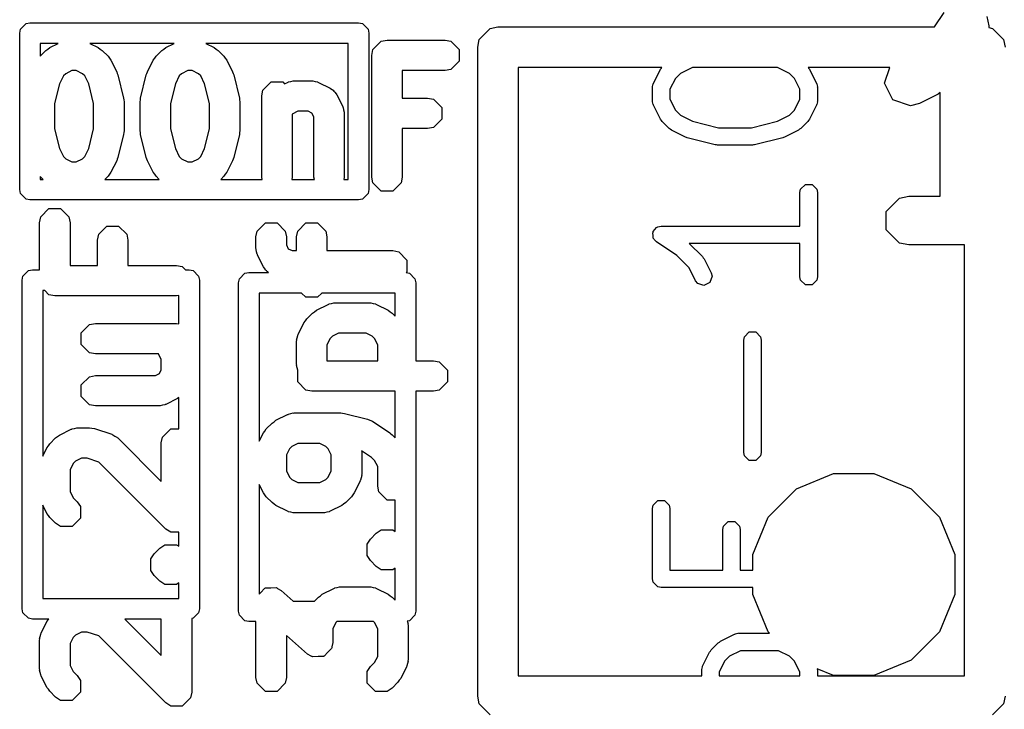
# Model space of a CAD drawing. Extents: x 95.1 to 121.9, y -82.3 to -63.1.
# Tile 28 of 35: x 106.1 to 108.6, y -69.1 to -67.4. Entities that reach past the tile are written whole.
import ezdxf

# ---------------------------------------------------------------- set-up
doc = ezdxf.new("R2010")
doc.units = 0
doc.layers.add('BLACK', color=7, linetype='CONTINUOUS')

msp = doc.modelspace()

# ---------------------------------------------------------------- linework, layer by layer
at = {"layer": 'BLACK', "linetype": 'CONTINUOUS'}
for p, q in [((108.400776, -67.4506), (108.42443, -67.415119)), ((106.147533, -67.45628), (106.16128, -67.442533)), ((106.16128, -67.442533), (106.171, -67.4406)), ((106.171, -67.4406), (106.981, -67.4406)), ((106.981, -67.4406), (106.99072, -67.442533)), ((106.99072, -67.442533), (107.004467, -67.45628)), ((108.529786, -67.42544), (108.534353, -67.448401)), ((108.534353, -67.448401), (108.534353, -67.452539)), ((106.1456, -67.466), (106.147533, -67.45628)), ((106.1456, -67.852), (106.1456, -67.466)), ((107.004467, -67.45628), (107.0064, -67.466)), ((107.0064, -67.466), (107.0064, -67.852)), ((107.278406, -67.481466), (107.305466, -67.454406)), ((107.305466, -67.454406), (107.3246, -67.4506)), ((107.3246, -67.4506), (108.400776, -67.4506)), ((108.534353, -67.452539), (108.543734, -67.454406)), ((108.543734, -67.454406), (108.570794, -67.481466)), ((106.1964, -67.4914), (106.1964, -67.522694)), ((106.240745, -67.4914), (106.1964, -67.4914)), ((106.220086, -67.50173), (106.240745, -67.4914)), ((106.318682, -67.4914), (106.339341, -67.50173)), ((106.526459, -67.4914), (106.318682, -67.4914)), ((106.5058, -67.50173), (106.526459, -67.4914)), ((106.604396, -67.4914), (106.625055, -67.50173)), ((106.9556, -67.4914), (106.604396, -67.4914)), ((106.9556, -67.8266), (106.9556, -67.4914)), ((107.016497, -67.506634), (107.036791, -67.48634)), ((107.036791, -67.48634), (107.051142, -67.483485)), ((107.051142, -67.483485), (107.193999, -67.483485)), ((107.193999, -67.483485), (107.20835, -67.48634)), ((107.20835, -67.48634), (107.228644, -67.506634)), ((107.2746, -67.5006), (107.278406, -67.481466)), ((108.570794, -67.481466), (108.5746, -67.5006)), ((106.1964, -67.522694), (106.21034, -67.508755)), ((106.21034, -67.508755), (106.215334, -67.505418)), ((106.215334, -67.505418), (106.220086, -67.50173)), ((106.339341, -67.50173), (106.344084, -67.505411)), ((106.344084, -67.505411), (106.349088, -67.508754)), ((106.349088, -67.508754), (106.363373, -67.52304)), ((106.481768, -67.52304), (106.496054, -67.508755)), ((106.496054, -67.508755), (106.501048, -67.505418)), ((106.501048, -67.505418), (106.5058, -67.50173)), ((106.625055, -67.50173), (106.629798, -67.505411)), ((106.629798, -67.505411), (106.634802, -67.508754)), ((106.634802, -67.508754), (106.649087, -67.52304)), ((107.013642, -67.520985), (107.016497, -67.506634)), ((107.013642, -67.820985), (107.013642, -67.520985)), ((107.228644, -67.506634), (107.228644, -67.535336)), ((107.2746, -69.1006), (107.2746, -67.5006)), ((106.363373, -67.52304), (106.366712, -67.528037)), ((106.366712, -67.528037), (106.370398, -67.532787)), ((106.370398, -67.532787), (106.384683, -67.561358)), ((106.460458, -67.561357), (106.474744, -67.532786)), ((106.474744, -67.532786), (106.478427, -67.528039)), ((106.478427, -67.528039), (106.481768, -67.52304)), ((106.649087, -67.52304), (106.652426, -67.528037)), ((106.652426, -67.528037), (106.656112, -67.532787)), ((106.656112, -67.532787), (106.670397, -67.561358)), ((107.228644, -67.535336), (107.20835, -67.55563)), ((106.25907, -67.56609), (106.25339, -67.571771)), ((106.274281, -67.558485), (106.25907, -67.56609)), ((106.285146, -67.558485), (106.274281, -67.558485)), ((106.300356, -67.56609), (106.285146, -67.558485)), ((106.306038, -67.571771), (106.300356, -67.56609)), ((106.384683, -67.561358), (106.385767, -67.565319)), ((106.385767, -67.565319), (106.387522, -67.569033)), ((106.387522, -67.569033), (106.401808, -67.626176)), ((106.443333, -67.626176), (106.457619, -67.569032)), ((106.457619, -67.569032), (106.459373, -67.565318)), ((106.459373, -67.565318), (106.460458, -67.561357)), ((106.544784, -67.56609), (106.539104, -67.571771)), ((106.559995, -67.558485), (106.544784, -67.56609)), ((106.57086, -67.558485), (106.559995, -67.558485)), ((106.58607, -67.56609), (106.57086, -67.558485)), ((106.591752, -67.571771), (106.58607, -67.56609)), ((106.670397, -67.561358), (106.671481, -67.565319)), ((106.671481, -67.565319), (106.673236, -67.569033)), ((106.673236, -67.569033), (106.687522, -67.626176)), ((107.193999, -67.558485), (107.088642, -67.558485)), ((107.088642, -67.558485), (107.088642, -67.626342)), ((107.20835, -67.55563), (107.193999, -67.558485)), ((107.728642, -67.5506), (107.3746, -67.5506)), ((107.3746, -67.5506), (107.3746, -69.0506)), ((107.707845, -67.589997), (107.725154, -67.555381)), ((107.725154, -67.555381), (107.727262, -67.552664)), ((107.727262, -67.552664), (107.728642, -67.5506)), ((107.774365, -67.565304), (107.761982, -67.577687)), ((107.803765, -67.550603), (107.774365, -67.565304)), ((107.803777, -67.5506), (107.803765, -67.550603)), ((108.013782, -67.5506), (107.803777, -67.5506)), ((108.013794, -67.550603), (108.013782, -67.5506)), ((108.043195, -67.565304), (108.013794, -67.550603)), ((108.055577, -67.577686), (108.043195, -67.565304)), ((108.088919, -67.5506), (108.090293, -67.552657)), ((108.290426, -67.5506), (108.088919, -67.5506)), ((108.090293, -67.552657), (108.092407, -67.555381)), ((108.092407, -67.555381), (108.109715, -67.589998)), ((108.277361, -67.589798), (108.290426, -67.5506)), ((106.243665, -67.591219), (106.231499, -67.639886)), ((106.25339, -67.571771), (106.243665, -67.591219)), ((106.31576, -67.591216), (106.306038, -67.571771)), ((106.327928, -67.639887), (106.31576, -67.591216)), ((106.529379, -67.591219), (106.517213, -67.639886)), ((106.539104, -67.571771), (106.529379, -67.591219)), ((106.601474, -67.591216), (106.591752, -67.571771)), ((106.613642, -67.639887), (106.601474, -67.591216)), ((106.745068, -67.606634), (106.765362, -67.58634)), ((106.765362, -67.58634), (106.794064, -67.58634)), ((106.794064, -67.58634), (106.798711, -67.590987)), ((106.798711, -67.590987), (106.805799, -67.587444)), ((106.805799, -67.587444), (106.807611, -67.586947)), ((106.807611, -67.586947), (106.808219, -67.58634)), ((106.808219, -67.58634), (106.814108, -67.585168)), ((106.814108, -67.585168), (106.819912, -67.583579)), ((106.819912, -67.583579), (106.820728, -67.583851)), ((106.820728, -67.583851), (106.82257, -67.583485)), ((106.82257, -67.583485), (106.865427, -67.583485)), ((106.865427, -67.583485), (106.867269, -67.583851)), ((106.867269, -67.583851), (106.868085, -67.58358)), ((106.868085, -67.58358), (106.87388, -67.585166)), ((106.87388, -67.585166), (106.879778, -67.58634)), ((106.879778, -67.58634), (106.880385, -67.586947)), ((106.880385, -67.586947), (106.882198, -67.587444)), ((106.882198, -67.587444), (106.910769, -67.60173)), ((107.706543, -67.594748), (107.707213, -67.591382)), ((107.707213, -67.591382), (107.70756, -67.591034)), ((107.70756, -67.591034), (107.707845, -67.589997)), ((107.761982, -67.577687), (107.748496, -67.60466)), ((108.069064, -67.604659), (108.055577, -67.577686)), ((108.109715, -67.589998), (108.109998, -67.591033)), ((108.109998, -67.591033), (108.110347, -67.591382)), ((108.110347, -67.591382), (108.111016, -67.59475)), ((108.297898, -67.630872), (108.277361, -67.589798)), ((106.742213, -67.620985), (106.745068, -67.606634)), ((106.910769, -67.60173), (106.916666, -67.606307)), ((106.916666, -67.606307), (106.918568, -67.606941)), ((106.918568, -67.606941), (106.920211, -67.609058)), ((106.920211, -67.609058), (106.922328, -67.610701)), ((106.922328, -67.610701), (106.922961, -67.612601)), ((106.922961, -67.612601), (106.92754, -67.6185)), ((106.92754, -67.6185), (106.941826, -67.647071)), ((107.70558, -67.599594), (107.705789, -67.598541)), ((107.70558, -67.634212), (107.70558, -67.599594)), ((107.705633, -67.598073), (107.706543, -67.594748)), ((107.705789, -67.598541), (107.705633, -67.598073)), ((107.748496, -67.60466), (107.748496, -67.629145)), ((108.069064, -67.629146), (108.069064, -67.604659)), ((108.111016, -67.59475), (108.111927, -67.598073)), ((108.111927, -67.598073), (108.11177, -67.598541)), ((108.11177, -67.598541), (108.11198, -67.599594)), ((108.11198, -67.599594), (108.11198, -67.634212)), ((108.409758, -67.616351), (108.364044, -67.639209)), ((108.414353, -67.612784), (108.409758, -67.616351)), ((108.414353, -67.868401), (108.414353, -67.612784)), ((106.231499, -67.639886), (106.231499, -67.702084)), ((106.327928, -67.702083), (106.327928, -67.639887)), ((106.401808, -67.626176), (106.402031, -67.630762)), ((106.402031, -67.630762), (106.402928, -67.635271)), ((106.402928, -67.635271), (106.402928, -67.7067)), ((106.442213, -67.635271), (106.443109, -67.630762)), ((106.442213, -67.7067), (106.442213, -67.635271)), ((106.443109, -67.630762), (106.443333, -67.626176)), ((106.517213, -67.639886), (106.517213, -67.702084)), ((106.613642, -67.702083), (106.613642, -67.639887)), ((106.687522, -67.626176), (106.687745, -67.630762)), ((106.687745, -67.630762), (106.688642, -67.635271)), ((106.688642, -67.635271), (106.688642, -67.7067)), ((106.742213, -67.820985), (106.742213, -67.620985)), ((107.088642, -67.626342), (107.151142, -67.626342)), ((107.151142, -67.626342), (107.165493, -67.629197)), ((107.165493, -67.629197), (107.185787, -67.649491)), ((107.705789, -67.635264), (107.70558, -67.634212)), ((107.705633, -67.635733), (107.705789, -67.635264)), ((107.706543, -67.639057), (107.705633, -67.635733)), ((107.707213, -67.642424), (107.706543, -67.639057)), ((107.70756, -67.642771), (107.707213, -67.642424)), ((107.707845, -67.643809), (107.70756, -67.642771)), ((107.748496, -67.629145), (107.761982, -67.656118)), ((108.055577, -67.656119), (108.069064, -67.629146)), ((108.109998, -67.642772), (108.109715, -67.643808)), ((108.110347, -67.642424), (108.109998, -67.642772)), ((108.111016, -67.639055), (108.110347, -67.642424)), ((108.111927, -67.635733), (108.111016, -67.639055)), ((108.11198, -67.634212), (108.11177, -67.635264)), ((108.11177, -67.635264), (108.111927, -67.635733)), ((108.341464, -67.645393), (108.297898, -67.630872)), ((108.364044, -67.639209), (108.341464, -67.645393)), ((106.831423, -67.658485), (106.817213, -67.66559)), ((106.817213, -67.66559), (106.817213, -67.820985)), ((106.856574, -67.658485), (106.831423, -67.658485)), ((106.866048, -67.663222), (106.856574, -67.658485)), ((106.870785, -67.672695), (106.866048, -67.663222)), ((106.941826, -67.647071), (106.942322, -67.648883)), ((106.942322, -67.648883), (106.94293, -67.649491)), ((106.94293, -67.649491), (106.944101, -67.65538)), ((106.944101, -67.65538), (106.945691, -67.661184)), ((106.945691, -67.661184), (106.945418, -67.662)), ((106.945418, -67.662), (106.945785, -67.663842)), ((106.945785, -67.663842), (106.945785, -67.820985)), ((107.185787, -67.649491), (107.185787, -67.678193)), ((107.725154, -67.678425), (107.707845, -67.643809)), ((107.761982, -67.656118), (107.774365, -67.668501)), ((108.043195, -67.668502), (108.055577, -67.656119)), ((108.109715, -67.643808), (108.092407, -67.678425)), ((106.870785, -67.820985), (106.870785, -67.672695)), ((107.185787, -67.678193), (107.165493, -67.698487)), ((107.727262, -67.681141), (107.725154, -67.678425)), ((107.729174, -67.684002), (107.727262, -67.681141)), ((107.746483, -67.701311), (107.729174, -67.684002)), ((107.774365, -67.668501), (107.803765, -67.683202)), ((107.803765, -67.683202), (107.868148, -67.699297)), ((107.949412, -67.699297), (108.013795, -67.683201)), ((108.013795, -67.683201), (108.043195, -67.668502)), ((108.088387, -67.684002), (108.071078, -67.701311)), ((108.090293, -67.681148), (108.088387, -67.684002)), ((108.092407, -67.678425), (108.090293, -67.681148)), ((106.231499, -67.702084), (106.243665, -67.75075)), ((106.31576, -67.750753), (106.327928, -67.702083)), ((106.401808, -67.715795), (106.387522, -67.772937)), ((106.402031, -67.711208), (106.401808, -67.715795)), ((106.402928, -67.7067), (106.402031, -67.711208)), ((106.443109, -67.711208), (106.442213, -67.7067)), ((106.443333, -67.715795), (106.443109, -67.711208)), ((106.457619, -67.772938), (106.443333, -67.715795)), ((106.517213, -67.702084), (106.529379, -67.75075)), ((106.601474, -67.750753), (106.613642, -67.702083)), ((106.687522, -67.715795), (106.673236, -67.772937)), ((106.687745, -67.711208), (106.687522, -67.715795)), ((106.688642, -67.7067), (106.687745, -67.711208)), ((107.151142, -67.701342), (107.088642, -67.701342)), ((107.088642, -67.701342), (107.088642, -67.820985)), ((107.165493, -67.698487), (107.151142, -67.701342)), ((107.749336, -67.703217), (107.746483, -67.701311)), ((107.752059, -67.705331), (107.749336, -67.703217)), ((107.786676, -67.722639), (107.752059, -67.705331)), ((107.868148, -67.699297), (107.949412, -67.699297)), ((108.065501, -67.705331), (108.030883, -67.72264)), ((108.068221, -67.703219), (108.065501, -67.705331)), ((108.071078, -67.701311), (108.068221, -67.703219)), ((107.788942, -67.723259), (107.786676, -67.722639)), ((107.791069, -67.724264), (107.788942, -67.723259)), ((107.860304, -67.741572), (107.791069, -67.724264)), ((108.026491, -67.724264), (107.957256, -67.741572)), ((108.028612, -67.723261), (108.026491, -67.724264)), ((108.030883, -67.72264), (108.028612, -67.723261)), ((106.243665, -67.75075), (106.25339, -67.770199)), ((106.306037, -67.770199), (106.31576, -67.750753)), ((106.529379, -67.75075), (106.539104, -67.770199)), ((106.591751, -67.770199), (106.601474, -67.750753)), ((107.862928, -67.7417), (107.860304, -67.741572)), ((107.865508, -67.742213), (107.862928, -67.7417)), ((107.952052, -67.742213), (107.865508, -67.742213)), ((107.954631, -67.7417), (107.952052, -67.742213)), ((107.957256, -67.741572), (107.954631, -67.7417)), ((106.25339, -67.770199), (106.259071, -67.775881)), ((106.259071, -67.775881), (106.27428, -67.783485)), ((106.27428, -67.783485), (106.285148, -67.783485)), ((106.285148, -67.783485), (106.300355, -67.775881)), ((106.300355, -67.775881), (106.306037, -67.770199)), ((106.384683, -67.780612), (106.370398, -67.809184)), ((106.385767, -67.77665), (106.384683, -67.780612)), ((106.387522, -67.772937), (106.385767, -67.77665)), ((106.459373, -67.776651), (106.457619, -67.772938)), ((106.460458, -67.780613), (106.459373, -67.776651)), ((106.474744, -67.809184), (106.460458, -67.780613)), ((106.539104, -67.770199), (106.544785, -67.775881)), ((106.544785, -67.775881), (106.559994, -67.783485)), ((106.559994, -67.783485), (106.570862, -67.783485)), ((106.570862, -67.783485), (106.586069, -67.775881)), ((106.586069, -67.775881), (106.591751, -67.770199)), ((106.670397, -67.780612), (106.656112, -67.809184)), ((106.671481, -67.77665), (106.670397, -67.780612)), ((106.673236, -67.772937), (106.671481, -67.77665)), ((106.370398, -67.809184), (106.366712, -67.813933)), ((106.478425, -67.813927), (106.474744, -67.809184)), ((106.656112, -67.809184), (106.652426, -67.813933)), ((106.203724, -67.8266), (106.1964, -67.819276)), ((106.1964, -67.819276), (106.1964, -67.8266)), ((106.1964, -67.8266), (106.203724, -67.8266)), ((106.363373, -67.818931), (106.355705, -67.8266)), ((106.355705, -67.8266), (106.489438, -67.8266)), ((106.366712, -67.813933), (106.363373, -67.818931)), ((106.481768, -67.818931), (106.478425, -67.813927)), ((106.489438, -67.8266), (106.481768, -67.818931)), ((106.649087, -67.818931), (106.641419, -67.8266)), ((106.641419, -67.8266), (106.74333, -67.8266)), ((106.652426, -67.813933), (106.649087, -67.818931)), ((106.74333, -67.8266), (106.742213, -67.820985)), ((106.817213, -67.820985), (106.816096, -67.8266)), ((106.816096, -67.8266), (106.871902, -67.8266)), ((106.871902, -67.8266), (106.870785, -67.820985)), ((106.945785, -67.820985), (106.944668, -67.8266)), ((106.944668, -67.8266), (106.9556, -67.8266)), ((107.016497, -67.835336), (107.013642, -67.820985)), ((107.036791, -67.85563), (107.016497, -67.835336)), ((107.085787, -67.835336), (107.065493, -67.85563)), ((107.088642, -67.820985), (107.085787, -67.835336)), ((106.147533, -67.86172), (106.1456, -67.852)), ((107.0064, -67.852), (107.004467, -67.86172)), ((107.065493, -67.85563), (107.036791, -67.85563)), ((108.069064, -67.859225), (108.070697, -67.851013)), ((108.069064, -67.94162), (108.069064, -67.859225)), ((108.070697, -67.851013), (108.08231, -67.8394)), ((108.08231, -67.8394), (108.098734, -67.8394)), ((108.098734, -67.8394), (108.110347, -67.851013)), ((108.110347, -67.851013), (108.11198, -67.859225)), ((108.11198, -67.859225), (108.11198, -68.06693)), ((106.16128, -67.875467), (106.147533, -67.86172)), ((106.171, -67.8774), (106.16128, -67.875467)), ((106.981, -67.8774), (106.171, -67.8774)), ((106.99072, -67.875467), (106.981, -67.8774)), ((107.004467, -67.86172), (106.99072, -67.875467)), ((108.281777, -67.90544), (108.314249, -67.872968)), ((108.314249, -67.872968), (108.33721, -67.868401)), ((108.33721, -67.868401), (108.414353, -67.868401)), ((106.197476, -67.919141), (106.21777, -67.898847)), ((106.21777, -67.898847), (106.246472, -67.898847)), ((106.246472, -67.898847), (106.266766, -67.919141)), ((108.281777, -67.951362), (108.281777, -67.90544)), ((106.194621, -67.933492), (106.197476, -67.919141)), ((106.194621, -68.049664), (106.194621, -67.933492)), ((106.266766, -67.919141), (106.269621, -67.933492)), ((106.269621, -67.933492), (106.269621, -68.038849)), ((106.730876, -67.954112), (106.75117, -67.933818)), ((106.75117, -67.933818), (106.779872, -67.933818)), ((106.779872, -67.933818), (106.800166, -67.954112)), ((106.830876, -67.954112), (106.85117, -67.933818)), ((106.85117, -67.933818), (106.879872, -67.933818)), ((106.879872, -67.933818), (106.900166, -67.954112)), ((106.340333, -67.961998), (106.360627, -67.941704)), ((106.360627, -67.941704), (106.389329, -67.941704)), ((106.389329, -67.941704), (106.409623, -67.961998)), ((106.728021, -67.968463), (106.730876, -67.954112)), ((106.800166, -67.954112), (106.803021, -67.968463)), ((106.828021, -67.968463), (106.830876, -67.954112)), ((106.900166, -67.954112), (106.903021, -67.968463)), ((107.705987, -67.958914), (107.707213, -67.957075)), ((107.707213, -67.954866), (107.711631, -67.950447)), ((107.707213, -67.957075), (107.707213, -67.954866)), ((107.711631, -67.950447), (107.715098, -67.945248)), ((107.715098, -67.945248), (107.717264, -67.944814)), ((107.717264, -67.944814), (107.718826, -67.943253)), ((107.718826, -67.943253), (107.727038, -67.94162)), ((107.727038, -67.94162), (108.069064, -67.94162)), ((108.314249, -67.983834), (108.281777, -67.951362)), ((106.337478, -67.976349), (106.340333, -67.961998)), ((106.337478, -68.038849), (106.337478, -67.976349)), ((106.409623, -67.961998), (106.412478, -67.976349)), ((106.412478, -67.976349), (106.412478, -68.038849)), ((106.728021, -67.997035), (106.728021, -67.968463)), ((106.803021, -67.968463), (106.803021, -67.988181)), ((106.828021, -68.002392), (106.828021, -67.968463)), ((106.903021, -67.968463), (106.903021, -68.002392)), ((107.707213, -67.965043), (107.705987, -67.958914)), ((107.707213, -67.97129), (107.707213, -67.965043)), ((107.708774, -67.972851), (107.707213, -67.97129)), ((107.709208, -67.975018), (107.708774, -67.972851)), ((107.715135, -67.980932), (107.709208, -67.975018)), ((107.765293, -68.014369), (107.715135, -67.980932)), ((106.728387, -67.998877), (106.728021, -67.997035)), ((106.728116, -67.999693), (106.728387, -67.998877)), ((106.729702, -68.005488), (106.728116, -67.999693)), ((106.730876, -68.011386), (106.729702, -68.005488)), ((106.803021, -67.988181), (106.807757, -67.997655)), ((106.807757, -67.997655), (106.817231, -68.002392)), ((106.817231, -68.002392), (106.828021, -68.002392)), ((106.903021, -68.002392), (107.065521, -68.002392)), ((107.065521, -68.002392), (107.079872, -68.005247)), ((107.079872, -68.005247), (107.100166, -68.025541)), ((108.069064, -67.984536), (107.796152, -67.984536)), ((107.796152, -67.984536), (107.828756, -68.01714)), ((108.069064, -68.06693), (108.069064, -67.984536)), ((108.33721, -67.988401), (108.314249, -67.983834)), ((108.4746, -67.988401), (108.33721, -67.988401)), ((108.4746, -69.0506), (108.4746, -67.988401)), ((106.731483, -68.011993), (106.730876, -68.011386)), ((106.73198, -68.013806), (106.731483, -68.011993)), ((106.746266, -68.042377), (106.73198, -68.013806)), ((107.100166, -68.025541), (107.100166, -68.054243)), ((107.795945, -68.045022), (107.765293, -68.014369)), ((107.828756, -68.01714), (107.830668, -68.020002)), ((107.830668, -68.020002), (107.832775, -68.022716)), ((107.832775, -68.022716), (107.850083, -68.057333)), ((106.153669, -68.065344), (106.167416, -68.051597)), ((106.167416, -68.051597), (106.177136, -68.049664)), ((106.177136, -68.049664), (106.194621, -68.049664)), ((106.269621, -68.038849), (106.337478, -68.038849)), ((106.412478, -68.038849), (106.532121, -68.038849)), ((106.532121, -68.038849), (106.546472, -68.041704)), ((106.546472, -68.041704), (106.554432, -68.049664)), ((106.554432, -68.049664), (106.563136, -68.049664)), ((106.563136, -68.049664), (106.572856, -68.051597)), ((106.572856, -68.051597), (106.586603, -68.065344)), ((106.750843, -68.048274), (106.746266, -68.042377)), ((106.751477, -68.050175), (106.750843, -68.048274)), ((106.753594, -68.051818), (106.751477, -68.050175)), ((106.755238, -68.053936), (106.753594, -68.051818)), ((106.757138, -68.054569), (106.755238, -68.053936)), ((106.759064, -68.056064), (106.757138, -68.054569)), ((107.100166, -68.054243), (107.098044, -68.056364)), ((107.811698, -68.076526), (107.795945, -68.045022)), ((106.151736, -68.075064), (106.153669, -68.065344)), ((106.151736, -68.885064), (106.151736, -68.075064)), ((106.586603, -68.065344), (106.588536, -68.075064)), ((106.588536, -68.075064), (106.588536, -68.885064)), ((106.685136, -68.081464), (106.687069, -68.071744)), ((106.687069, -68.071744), (106.700816, -68.057997)), ((106.700816, -68.057997), (106.710536, -68.056064)), ((106.710536, -68.056064), (106.759064, -68.056064)), ((107.098044, -68.056364), (107.106256, -68.057997)), ((107.106256, -68.057997), (107.120003, -68.071744)), ((107.120003, -68.071744), (107.121936, -68.081464)), ((107.816832, -68.083141), (107.811698, -68.076526)), ((107.852295, -68.065409), (107.847102, -68.080989)), ((107.850083, -68.057333), (107.852295, -68.065409)), ((108.070697, -68.075142), (108.069064, -68.06693)), ((108.08231, -68.086755), (108.070697, -68.075142)), ((108.110347, -68.075142), (108.098734, -68.086755)), ((108.11198, -68.06693), (108.110347, -68.075142)), ((106.202536, -68.100464), (106.202536, -68.508809)), ((106.20724, -68.100464), (106.202536, -68.100464)), ((106.21777, -68.110994), (106.20724, -68.100464)), ((106.685136, -68.891464), (106.685136, -68.081464)), ((107.121936, -68.081464), (107.121936, -68.273821)), ((107.832412, -68.088334), (107.816832, -68.083141)), ((107.847102, -68.080989), (107.832412, -68.088334)), ((108.098734, -68.086755), (108.08231, -68.086755)), ((106.232121, -68.113849), (106.21777, -68.110994)), ((106.532121, -68.113849), (106.232121, -68.113849)), ((106.537736, -68.112731), (106.532121, -68.113849)), ((106.537736, -68.182824), (106.537736, -68.112731)), ((106.84064, -68.106864), (106.735936, -68.106864)), ((106.735936, -68.106864), (106.735936, -68.472352)), ((106.85117, -68.117394), (106.84064, -68.106864)), ((106.879872, -68.117394), (106.85117, -68.117394)), ((106.890402, -68.106864), (106.879872, -68.117394)), ((107.071136, -68.106864), (106.890402, -68.106864)), ((107.071136, -68.163902), (107.071136, -68.106864)), ((106.872575, -68.152893), (106.877322, -68.149209)), ((106.877322, -68.149209), (106.905893, -68.134923)), ((106.905893, -68.134923), (106.907705, -68.134426)), ((106.907705, -68.134426), (106.908313, -68.133819)), ((106.908313, -68.133819), (106.914202, -68.132647)), ((106.914202, -68.132647), (106.920006, -68.131058)), ((106.920006, -68.131058), (106.920822, -68.13133)), ((106.920822, -68.13133), (106.922664, -68.130964)), ((106.922664, -68.130964), (107.008378, -68.130964)), ((107.008378, -68.130964), (107.01022, -68.13133)), ((107.01022, -68.13133), (107.011036, -68.131059)), ((107.011036, -68.131059), (107.016831, -68.132645)), ((107.016831, -68.132645), (107.022729, -68.133819)), ((107.022729, -68.133819), (107.023336, -68.134426)), ((107.023336, -68.134426), (107.025149, -68.134923)), ((107.025149, -68.134923), (107.05372, -68.149209)), ((107.05372, -68.149209), (107.058466, -68.152892)), ((106.846266, -68.180265), (106.849949, -68.175518)), ((106.849949, -68.175518), (106.853291, -68.170518)), ((106.853291, -68.170518), (106.867578, -68.156232)), ((106.867578, -68.156232), (106.872575, -68.152893)), ((107.058466, -68.152892), (107.063466, -68.156233)), ((107.063466, -68.156233), (107.071136, -68.163902)), ((106.297476, -68.204856), (106.31777, -68.184562)), ((106.31777, -68.184562), (106.332121, -68.181707)), ((106.332121, -68.181707), (106.532121, -68.181707)), ((106.532121, -68.181707), (106.537736, -68.182824)), ((106.83198, -68.208836), (106.846266, -68.180265)), ((106.297476, -68.233558), (106.297476, -68.204856)), ((106.828021, -68.225607), (106.828387, -68.223764)), ((106.828021, -68.28275), (106.828021, -68.225607)), ((106.828116, -68.222949), (106.829702, -68.217153)), ((106.828387, -68.223764), (106.828116, -68.222949)), ((106.829702, -68.217153), (106.830876, -68.211256)), ((106.830876, -68.211256), (106.831483, -68.210648)), ((106.831483, -68.210648), (106.83198, -68.208836)), ((106.910626, -68.219248), (106.903021, -68.23446)), ((106.916305, -68.21357), (106.910626, -68.219248)), ((106.931517, -68.205964), (106.916305, -68.21357)), ((106.999525, -68.205964), (106.931517, -68.205964)), ((107.014737, -68.21357), (106.999525, -68.205964)), ((107.020416, -68.219249), (107.014737, -68.21357)), ((107.028021, -68.234458), (107.020416, -68.219249)), ((107.930594, -68.22271), (107.932227, -68.214498)), ((107.930594, -68.49965), (107.930594, -68.22271)), ((107.932227, -68.214498), (107.94384, -68.202885)), ((107.94384, -68.202885), (107.960264, -68.202885)), ((107.960264, -68.202885), (107.971877, -68.214498)), ((107.971877, -68.214498), (107.97351, -68.22271)), ((107.97351, -68.22271), (107.97351, -68.49965)), ((106.31777, -68.253852), (106.297476, -68.233558)), ((106.903021, -68.23446), (106.903021, -68.273821)), ((107.028021, -68.273821), (107.028021, -68.234458)), ((106.332121, -68.256707), (106.31777, -68.253852)), ((106.487517, -68.256707), (106.332121, -68.256707)), ((106.494621, -68.270915), (106.487517, -68.256707)), ((106.494621, -68.296069), (106.494621, -68.270915)), ((106.903021, -68.273821), (107.028021, -68.273821)), ((107.121936, -68.273821), (107.165521, -68.273821)), ((107.165521, -68.273821), (107.179872, -68.276676)), ((106.489885, -68.30554), (106.494621, -68.296069)), ((106.828387, -68.284592), (106.828021, -68.28275)), ((106.828116, -68.285408), (106.828387, -68.284592)), ((106.829702, -68.291203), (106.828116, -68.285408)), ((106.830876, -68.297101), (106.829702, -68.291203)), ((106.830876, -68.325672), (106.830876, -68.297101)), ((107.179872, -68.276676), (107.200166, -68.29697)), ((107.200166, -68.29697), (107.200166, -68.325672)), ((106.297476, -68.333427), (106.31777, -68.313133)), ((106.31777, -68.313133), (106.332121, -68.310278)), ((106.332121, -68.310278), (106.480411, -68.310278)), ((106.480411, -68.310278), (106.489885, -68.30554)), ((106.297476, -68.362129), (106.297476, -68.333427)), ((106.85117, -68.345966), (106.830876, -68.325672)), ((106.865521, -68.348821), (106.85117, -68.345966)), ((107.179872, -68.345966), (107.165521, -68.348821)), ((107.200166, -68.325672), (107.179872, -68.345966)), ((106.31777, -68.382423), (106.297476, -68.362129)), ((106.534606, -68.367033), (106.506035, -68.381319)), ((106.537736, -68.364603), (106.534606, -68.367033)), ((106.537736, -68.441704), (106.537736, -68.364603)), ((107.071136, -68.348821), (106.865521, -68.348821)), ((107.071136, -68.463901), (107.071136, -68.348821)), ((107.165521, -68.348821), (107.121936, -68.348821)), ((107.121936, -68.348821), (107.121936, -68.891464)), ((106.332121, -68.385278), (106.31777, -68.382423)), ((106.489264, -68.385278), (106.332121, -68.385278)), ((106.491106, -68.384911), (106.489264, -68.385278)), ((106.491922, -68.385183), (106.491106, -68.384911)), ((106.497717, -68.383596), (106.491922, -68.385183)), ((106.503615, -68.382423), (106.497717, -68.383596)), ((106.504222, -68.381815), (106.503615, -68.382423)), ((106.506035, -68.381319), (106.504222, -68.381815)), ((106.777322, -68.420637), (106.805893, -68.406351)), ((106.805893, -68.406351), (106.807705, -68.405854)), ((106.807705, -68.405854), (106.808313, -68.405247)), ((106.808313, -68.405247), (106.814202, -68.404075)), ((106.814202, -68.404075), (106.820006, -68.402486)), ((106.820006, -68.402486), (106.820822, -68.402758)), ((106.820822, -68.402758), (106.822664, -68.402392)), ((106.822664, -68.402392), (106.93695, -68.402392)), ((106.93695, -68.402392), (106.941458, -68.403288)), ((106.941458, -68.403288), (106.946045, -68.403512)), ((106.946045, -68.403512), (107.003189, -68.417798)), ((107.003189, -68.417798), (107.008979, -68.420533)), ((106.243922, -68.457094), (106.272493, -68.442808)), ((106.272493, -68.442808), (106.274305, -68.442311)), ((106.274305, -68.442311), (106.274913, -68.441704)), ((106.274913, -68.441704), (106.280802, -68.440532)), ((106.280802, -68.440532), (106.286606, -68.438943)), ((106.286606, -68.438943), (106.287422, -68.439215)), ((106.287422, -68.439215), (106.289264, -68.438849)), ((106.289264, -68.438849), (106.317836, -68.438849)), ((106.317836, -68.438849), (106.323729, -68.440021)), ((106.323729, -68.440021), (106.329695, -68.440773)), ((106.329695, -68.440773), (106.372551, -68.455059)), ((106.497476, -68.461998), (106.51777, -68.441704)), ((106.51777, -68.441704), (106.537736, -68.441704)), ((106.749949, -68.446946), (106.75329, -68.441947)), ((106.75329, -68.441947), (106.767576, -68.427662)), ((106.767576, -68.427662), (106.77257, -68.424325)), ((106.77257, -68.424325), (106.777322, -68.420637)), ((107.008979, -68.420533), (107.014894, -68.422976)), ((107.014894, -68.422976), (107.057751, -68.451547)), ((106.21989, -68.478404), (106.234176, -68.464119)), ((106.234176, -68.464119), (106.23917, -68.460782)), ((106.23917, -68.460782), (106.243922, -68.457094)), ((106.372551, -68.455059), (106.374184, -68.45599)), ((106.374184, -68.45599), (106.375043, -68.45599)), ((106.375043, -68.45599), (106.380042, -68.459329)), ((106.380042, -68.459329), (106.385263, -68.462306)), ((106.385263, -68.462306), (106.385646, -68.463073)), ((106.385646, -68.463073), (106.38721, -68.464118)), ((106.38721, -68.464118), (106.494621, -68.571529)), ((106.494621, -68.476349), (106.497476, -68.461998)), ((106.735936, -68.472352), (106.746266, -68.451693)), ((106.746266, -68.451693), (106.749949, -68.446946)), ((107.057751, -68.451547), (107.060378, -68.454168)), ((107.060378, -68.454168), (107.063467, -68.456232)), ((107.063467, -68.456232), (107.071136, -68.463901)), ((106.202536, -68.508809), (106.212866, -68.48815)), ((106.212866, -68.48815), (106.216549, -68.483403)), ((106.216549, -68.483403), (106.21989, -68.478404)), ((106.494621, -68.571529), (106.494621, -68.476349)), ((106.810626, -68.490678), (106.803021, -68.505888)), ((106.816306, -68.484997), (106.810626, -68.490678)), ((106.831517, -68.477392), (106.816306, -68.484997)), ((106.88524, -68.477392), (106.831517, -68.477392)), ((106.900449, -68.484997), (106.88524, -68.477392)), ((106.90613, -68.490677), (106.900449, -68.484997)), ((106.913736, -68.505888), (106.90613, -68.490677)), ((106.298117, -68.513849), (106.282906, -68.521454)), ((106.311749, -68.513849), (106.298117, -68.513849)), ((106.340434, -68.52341), (106.311749, -68.513849)), ((106.803021, -68.505888), (106.803021, -68.545324)), ((106.913736, -68.545324), (106.913736, -68.505888)), ((107.013056, -68.511889), (106.988424, -68.495468)), ((106.988424, -68.495468), (106.988736, -68.497035)), ((106.988736, -68.497035), (106.988736, -68.554178)), ((107.020417, -68.519249), (107.013056, -68.511889)), ((107.932227, -68.507862), (107.930594, -68.49965)), ((107.94384, -68.519475), (107.932227, -68.507862)), ((107.971877, -68.507862), (107.960264, -68.519475)), ((107.97351, -68.49965), (107.971877, -68.507862)), ((106.277226, -68.527135), (106.269621, -68.542345)), ((106.282906, -68.521454), (106.277226, -68.527135)), ((106.505605, -68.68858), (106.340434, -68.52341)), ((107.028021, -68.534457), (107.020417, -68.519249)), ((107.028021, -68.582749), (107.028021, -68.534457)), ((107.960264, -68.519475), (107.94384, -68.519475)), ((106.269621, -68.542345), (106.269621, -68.596067)), ((106.803021, -68.545324), (106.810626, -68.560534)), ((106.810626, -68.560534), (106.816306, -68.566215)), ((106.900449, -68.566215), (106.90613, -68.560535)), ((106.90613, -68.560535), (106.913736, -68.545324)), ((106.987052, -68.562639), (106.985881, -68.568529)), ((106.988642, -68.556836), (106.987052, -68.562639)), ((106.988736, -68.554178), (106.988369, -68.556019)), ((106.988369, -68.556019), (106.988642, -68.556836)), ((108.060485, -68.589407), (108.152047, -68.551481)), ((108.152047, -68.551481), (108.251153, -68.551481)), ((108.251153, -68.551481), (108.342715, -68.589407)), ((106.746266, -68.59952), (106.735936, -68.57886)), ((106.735936, -68.57886), (106.735936, -68.849052)), ((106.816306, -68.566215), (106.831517, -68.573821)), ((106.831517, -68.573821), (106.88524, -68.573821)), ((106.88524, -68.573821), (106.900449, -68.566215)), ((106.984777, -68.570949), (106.970491, -68.59952)), ((106.985273, -68.569136), (106.984777, -68.570949)), ((106.985881, -68.568529), (106.985273, -68.569136)), ((107.030876, -68.5971), (107.028021, -68.582749)), ((107.990407, -68.659485), (108.060485, -68.589407)), ((108.342715, -68.589407), (108.412793, -68.659485)), ((106.269621, -68.596067), (106.277226, -68.611277)), ((106.277226, -68.611277), (106.287209, -68.621261)), ((106.749949, -68.604266), (106.746266, -68.59952)), ((106.75329, -68.609266), (106.749949, -68.604266)), ((106.767576, -68.623551), (106.75329, -68.609266)), ((106.963466, -68.609266), (106.949181, -68.623552)), ((106.966802, -68.604271), (106.963466, -68.609266)), ((106.970491, -68.59952), (106.966802, -68.604271)), ((107.05117, -68.617394), (107.030876, -68.5971)), ((106.212866, -68.650263), (106.202536, -68.629603)), ((106.202536, -68.629603), (106.202536, -68.859664)), ((106.287209, -68.621261), (106.295338, -68.633428)), ((106.295338, -68.633428), (106.295338, -68.662128)), ((106.77257, -68.626887), (106.767576, -68.623551)), ((106.777322, -68.630576), (106.77257, -68.626887)), ((106.805893, -68.644862), (106.777322, -68.630576)), ((106.939435, -68.630576), (106.910864, -68.644862)), ((106.944181, -68.626892), (106.939435, -68.630576)), ((106.949181, -68.623552), (106.944181, -68.626892)), ((107.071136, -68.617394), (107.05117, -68.617394)), ((107.071136, -68.694668), (107.071136, -68.617394)), ((107.70558, -68.63812), (107.707213, -68.629908)), ((107.70558, -68.811208), (107.70558, -68.63812)), ((107.707213, -68.629908), (107.718826, -68.618295)), ((107.718826, -68.618295), (107.73525, -68.618295)), ((107.73525, -68.618295), (107.746863, -68.629908)), ((107.746863, -68.629908), (107.748496, -68.63812)), ((107.748496, -68.63812), (107.748496, -68.78975)), ((106.216549, -68.655009), (106.212866, -68.650263)), ((106.21989, -68.660009), (106.216549, -68.655009)), ((106.234176, -68.674294), (106.21989, -68.660009)), ((106.295338, -68.662128), (106.275043, -68.682423)), ((106.807705, -68.645358), (106.805893, -68.644862)), ((106.808313, -68.645966), (106.807705, -68.645358)), ((106.814202, -68.647137), (106.808313, -68.645966)), ((106.820006, -68.648727), (106.814202, -68.647137)), ((106.820822, -68.648454), (106.820006, -68.648727)), ((106.822664, -68.648821), (106.820822, -68.648454)), ((106.894093, -68.648821), (106.822664, -68.648821)), ((106.895935, -68.648454), (106.894093, -68.648821)), ((106.896751, -68.648726), (106.895935, -68.648454)), ((106.902546, -68.647139), (106.896751, -68.648726)), ((106.908444, -68.645966), (106.902546, -68.647139)), ((106.909051, -68.645358), (106.908444, -68.645966)), ((106.910864, -68.644862), (106.909051, -68.645358)), ((107.952481, -68.751047), (107.990407, -68.659485)), ((108.412793, -68.659485), (108.450719, -68.751047)), ((106.246343, -68.682423), (106.234176, -68.674294)), ((106.275043, -68.682423), (106.246343, -68.682423)), ((107.878668, -68.690046), (107.880301, -68.681834)), ((107.880301, -68.681834), (107.891914, -68.670221)), ((107.891914, -68.670221), (107.908338, -68.670221)), ((107.908338, -68.670221), (107.919951, -68.681834)), ((107.919951, -68.681834), (107.921584, -68.690046)), ((106.517771, -68.696709), (106.505605, -68.68858)), ((106.537736, -68.696709), (106.517771, -68.696709)), ((106.537736, -68.731125), (106.537736, -68.696709)), ((107.010433, -68.713375), (107.024719, -68.69909)), ((107.024719, -68.69909), (107.036886, -68.690961)), ((107.036886, -68.690961), (107.036887, -68.69096)), ((107.036887, -68.69096), (107.065587, -68.690961)), ((107.065587, -68.690961), (107.071136, -68.694668)), ((107.878668, -68.78975), (107.878668, -68.690046)), ((107.921584, -68.690046), (107.921584, -68.78975)), ((106.491319, -68.735547), (106.503486, -68.727418)), ((106.503486, -68.727418), (106.503487, -68.727417)), ((106.503487, -68.727417), (106.532187, -68.727418)), ((106.532187, -68.727418), (106.537736, -68.731125)), ((107.002305, -68.725541), (107.002307, -68.725538)), ((107.002305, -68.754243), (107.002305, -68.725541)), ((107.002307, -68.725538), (107.010433, -68.713375)), ((106.468907, -68.761995), (106.477033, -68.749832)), ((106.477033, -68.749832), (106.491319, -68.735547)), ((107.002307, -68.754245), (107.002305, -68.754243)), ((107.010433, -68.766409), (107.002307, -68.754245)), ((107.952481, -68.78975), (107.952481, -68.751047)), ((108.450719, -68.751047), (108.450719, -68.850153)), ((106.468905, -68.761998), (106.468907, -68.761995)), ((106.468905, -68.7907), (106.468905, -68.761998)), ((107.024719, -68.780694), (107.010433, -68.766409)), ((107.036886, -68.788823), (107.024719, -68.780694)), ((106.468907, -68.790702), (106.468905, -68.7907)), ((106.477033, -68.802866), (106.468907, -68.790702)), ((106.491319, -68.817151), (106.477033, -68.802866)), ((107.036887, -68.788824), (107.036886, -68.788823)), ((107.065587, -68.788823), (107.036887, -68.788824)), ((107.071136, -68.785115), (107.065587, -68.788823)), ((107.071136, -68.863901), (107.071136, -68.785115)), ((107.748496, -68.78975), (107.878668, -68.78975)), ((107.921584, -68.78975), (107.952481, -68.78975)), ((106.503486, -68.82528), (106.491319, -68.817151)), ((106.503487, -68.825281), (106.503486, -68.82528)), ((106.532187, -68.82528), (106.503487, -68.825281)), ((106.537736, -68.821572), (106.532187, -68.82528)), ((106.537736, -68.859664), (106.537736, -68.821572)), ((106.928496, -68.832644), (106.934292, -68.831058)), ((106.934292, -68.831058), (106.935106, -68.831329)), ((106.935106, -68.831329), (106.93695, -68.830963)), ((106.93695, -68.830963), (107.008378, -68.830963)), ((107.008378, -68.830963), (107.01022, -68.831329)), ((107.01022, -68.831329), (107.011036, -68.831058)), ((107.011036, -68.831058), (107.016831, -68.832644)), ((107.707213, -68.81942), (107.70558, -68.811208)), ((107.718826, -68.831033), (107.707213, -68.81942)), ((107.727038, -68.832666), (107.718826, -68.831033)), ((106.735936, -68.849052), (106.740211, -68.844777)), ((106.740211, -68.844777), (106.748898, -68.834849)), ((106.748898, -68.834849), (106.750227, -68.83476)), ((106.750227, -68.83476), (106.75117, -68.833818)), ((106.75117, -68.833818), (106.764364, -68.833818)), ((106.764364, -68.833818), (106.777535, -68.83294)), ((106.777535, -68.83294), (106.77906, -68.833818)), ((106.77906, -68.833818), (106.779872, -68.833818)), ((106.779872, -68.833818), (106.780974, -68.83492)), ((106.780974, -68.83492), (106.790215, -68.840241)), ((106.790215, -68.840241), (106.819727, -68.866064)), ((106.872031, -68.866064), (106.881861, -68.856233)), ((106.881861, -68.856233), (106.886857, -68.852894)), ((106.886857, -68.852894), (106.891607, -68.849208)), ((106.891607, -68.849208), (106.920179, -68.834922)), ((106.920179, -68.834922), (106.921991, -68.834425)), ((106.921991, -68.834425), (106.922599, -68.833818)), ((106.922599, -68.833818), (106.928496, -68.832644)), ((107.016831, -68.832644), (107.022729, -68.833818)), ((107.022729, -68.833818), (107.023336, -68.834425)), ((107.023336, -68.834425), (107.025149, -68.834922)), ((107.025149, -68.834922), (107.05372, -68.849208)), ((107.05372, -68.849208), (107.058463, -68.852889)), ((107.058463, -68.852889), (107.063467, -68.856232)), ((107.063467, -68.856232), (107.071136, -68.863901)), ((107.952481, -68.832666), (107.727038, -68.832666)), ((107.952481, -68.850153), (107.952481, -68.832666)), ((107.990407, -68.941715), (107.952481, -68.850153)), ((108.450719, -68.850153), (108.412793, -68.941715)), ((106.202536, -68.859664), (106.537736, -68.859664)), ((106.819727, -68.866064), (106.872031, -68.866064)), ((106.153669, -68.894784), (106.151736, -68.885064)), ((106.167416, -68.908531), (106.153669, -68.894784)), ((106.586603, -68.894784), (106.572856, -68.908531)), ((106.588536, -68.885064), (106.586603, -68.894784)), ((106.687069, -68.901184), (106.685136, -68.891464)), ((106.700816, -68.914931), (106.687069, -68.901184)), ((107.120003, -68.901184), (107.106256, -68.914931)), ((107.121936, -68.891464), (107.120003, -68.901184)), ((106.177136, -68.910464), (106.167416, -68.908531)), ((106.217558, -68.910464), (106.177136, -68.910464)), ((106.19858, -68.945292), (106.212866, -68.916721)), ((106.212866, -68.916721), (106.216549, -68.911974)), ((106.216549, -68.911974), (106.217558, -68.910464)), ((106.404985, -68.910464), (106.494621, -69.0001)), ((106.494621, -68.910464), (106.404985, -68.910464)), ((106.494621, -69.0001), (106.494621, -68.910464)), ((106.572856, -68.908531), (106.569621, -68.909174)), ((106.569621, -68.909174), (106.569621, -69.090634)), ((106.710536, -68.916864), (106.700816, -68.914931)), ((106.728021, -68.916864), (106.710536, -68.916864)), ((106.728021, -69.054177), (106.728021, -68.916864)), ((106.924913, -68.919247), (106.917307, -68.934459)), ((106.927296, -68.916864), (106.924913, -68.919247)), ((107.018032, -68.916864), (106.927296, -68.916864)), ((107.020417, -68.919249), (107.018032, -68.916864)), ((107.028021, -68.934457), (107.020417, -68.919249)), ((107.106256, -68.914931), (107.1011, -68.915956)), ((107.1011, -68.915956), (107.101339, -68.917156)), ((107.101339, -68.917156), (107.102926, -68.922949)), ((107.102926, -68.922949), (107.102654, -68.923763)), ((107.102654, -68.923763), (107.103021, -68.925606)), ((107.103021, -68.925606), (107.103021, -69.01132)), ((106.194716, -68.959405), (106.196302, -68.953609)), ((106.196302, -68.953609), (106.197476, -68.947712)), ((106.197476, -68.947712), (106.198083, -68.947104)), ((106.198083, -68.947104), (106.19858, -68.945292)), ((106.282906, -68.950025), (106.277226, -68.955706)), ((106.298117, -68.94242), (106.282906, -68.950025)), ((106.311749, -68.94242), (106.298117, -68.94242)), ((106.340434, -68.951981), (106.311749, -68.94242)), ((106.505605, -69.117151), (106.340434, -68.951981)), ((106.855113, -68.996684), (106.803021, -68.951104)), ((106.803021, -68.951104), (106.803021, -69.054177)), ((106.917307, -68.934459), (106.917307, -68.968463)), ((107.028021, -69.002468), (107.028021, -68.934457)), ((107.873221, -68.965102), (107.907839, -68.947793)), ((107.907839, -68.947793), (107.908874, -68.947509)), ((107.908874, -68.947509), (107.909223, -68.947161)), ((107.909223, -68.947161), (107.912599, -68.946489)), ((107.912599, -68.946489), (107.915914, -68.945582)), ((107.915914, -68.945582), (107.91638, -68.945737)), ((107.91638, -68.945737), (107.917435, -68.945528)), ((107.917435, -68.945528), (107.99422, -68.945528)), ((107.99422, -68.945528), (107.990407, -68.941715)), ((108.412793, -68.941715), (108.342715, -69.011793)), ((106.194621, -68.962063), (106.194987, -68.96022)), ((106.194621, -69.033492), (106.194621, -68.962063)), ((106.194987, -68.96022), (106.194716, -68.959405)), ((106.277226, -68.955706), (106.269621, -68.970916)), ((106.269621, -68.970916), (106.269621, -69.024638)), ((106.917307, -68.968463), (106.915226, -68.978921)), ((107.850335, -68.986431), (107.867644, -68.969122)), ((107.867644, -68.969122), (107.870497, -68.967215)), ((107.870497, -68.967215), (107.873221, -68.965102)), ((106.864353, -69.002005), (106.855113, -68.996684)), ((106.865456, -69.003108), (106.864353, -69.002005)), ((106.8951, -69.002165), (106.894158, -69.003108)), ((106.89643, -69.002077), (106.8951, -69.002165)), ((106.905113, -68.992152), (106.89643, -69.002077)), ((106.914452, -68.982814), (106.905113, -68.992152)), ((106.914795, -68.981086), (106.914452, -68.982814)), ((106.91533, -68.980476), (106.914795, -68.981086)), ((106.915226, -68.978921), (106.91533, -68.980476)), ((107.829007, -69.026625), (107.846315, -68.992008)), ((107.846315, -68.992008), (107.848426, -68.989287)), ((107.848426, -68.989287), (107.850335, -68.986431)), ((107.895527, -69.001931), (107.883144, -69.014313)), ((107.922501, -68.988444), (107.895527, -69.001931)), ((108.016221, -68.988444), (107.922501, -68.988444)), ((108.043195, -69.001931), (108.016221, -68.988444)), ((108.055577, -69.014313), (108.043195, -69.001931)), ((106.269621, -69.024638), (106.277226, -69.039848)), ((106.866268, -69.003108), (106.865456, -69.003108)), ((106.867793, -69.003986), (106.866268, -69.003108)), ((106.880964, -69.003108), (106.867793, -69.003986)), ((106.894158, -69.003108), (106.880964, -69.003108)), ((107.010434, -69.02766), (107.020416, -69.017677)), ((107.020416, -69.017677), (107.028021, -69.002468)), ((107.099557, -69.026279), (107.099062, -69.02809)), ((107.100166, -69.025671), (107.099557, -69.026279)), ((107.101339, -69.019769), (107.100166, -69.025671)), ((107.102926, -69.013977), (107.101339, -69.019769)), ((107.103021, -69.01132), (107.102654, -69.013162)), ((107.102654, -69.013162), (107.102926, -69.013977)), ((107.828723, -69.02766), (107.829007, -69.026625)), ((107.883144, -69.014313), (107.869658, -69.041286)), ((108.069064, -69.041286), (108.055577, -69.014313)), ((108.342715, -69.011793), (108.251153, -69.049719)), ((106.194987, -69.035334), (106.194621, -69.033492)), ((106.194716, -69.03615), (106.194987, -69.035334)), ((106.196302, -69.041945), (106.194716, -69.03615)), ((106.197476, -69.047843), (106.196302, -69.041945)), ((106.198083, -69.04845), (106.197476, -69.047843)), ((106.19858, -69.050263), (106.198083, -69.04845)), ((106.212866, -69.078834), (106.19858, -69.050263)), ((106.277226, -69.039848), (106.287209, -69.049832)), ((106.287209, -69.049832), (106.295338, -69.061999)), ((107.002304, -69.068526), (107.002305, -69.039826)), ((107.002305, -69.039826), (107.010434, -69.02766)), ((107.099062, -69.02809), (107.084777, -69.056662)), ((107.3746, -69.0506), (107.826742, -69.0506)), ((107.826742, -69.036221), (107.826951, -69.035168)), ((107.826742, -69.0506), (107.826742, -69.036221)), ((107.826795, -69.0347), (107.827705, -69.031377)), ((107.826951, -69.035168), (107.826795, -69.0347)), ((107.827705, -69.031377), (107.828375, -69.028009)), ((107.828375, -69.028009), (107.828723, -69.02766)), ((107.869658, -69.041286), (107.869658, -69.0506)), ((107.869658, -69.0506), (108.069064, -69.0506)), ((108.069064, -69.0506), (108.069064, -69.041286)), ((108.152047, -69.049719), (108.111432, -69.032895)), ((108.111432, -69.032895), (108.111927, -69.0347)), ((108.111927, -69.0347), (108.11177, -69.035168)), ((108.11177, -69.035168), (108.11198, -69.036221)), ((108.11198, -69.036221), (108.11198, -69.0506)), ((108.11198, -69.0506), (108.4746, -69.0506)), ((108.251153, -69.049719), (108.152047, -69.049719)), ((106.295338, -69.061999), (106.295338, -69.090699)), ((106.730876, -69.068528), (106.728021, -69.054177)), ((106.75117, -69.088822), (106.730876, -69.068528)), ((106.800166, -69.068528), (106.779872, -69.088822)), ((106.803021, -69.054177), (106.800166, -69.068528)), ((107.022599, -69.088822), (107.002304, -69.068526)), ((107.077752, -69.066409), (107.063466, -69.080694)), ((107.081093, -69.061408), (107.077752, -69.066409)), ((107.084777, -69.056662), (107.081093, -69.061408)), ((106.216549, -69.08358), (106.212866, -69.078834)), ((106.21989, -69.08858), (106.216549, -69.08358)), ((106.234176, -69.102865), (106.21989, -69.08858)), ((106.295338, -69.090699), (106.275043, -69.110994)), ((106.569621, -69.090634), (106.566767, -69.104979)), ((106.779872, -69.088822), (106.75117, -69.088822)), ((107.051299, -69.088823), (107.022599, -69.088822)), ((107.063466, -69.080694), (107.051299, -69.088823)), ((106.246343, -69.110994), (106.234176, -69.102865)), ((106.275043, -69.110994), (106.246343, -69.110994)), ((106.517771, -69.12528), (106.505605, -69.117151)), ((106.566767, -69.104984), (106.546471, -69.12528)), ((106.566767, -69.104979), (106.566767, -69.104984)), ((107.278406, -69.119734), (107.2746, -69.1006)), ((107.305466, -69.146794), (107.278406, -69.119734)), ((108.570794, -69.119734), (108.543734, -69.146794)), ((108.5746, -69.1006), (108.570794, -69.119734)), ((106.546471, -69.12528), (106.517771, -69.12528))]:
    msp.add_line(p, q, dxfattribs=at)

doc.saveas('drawing.dxf')
